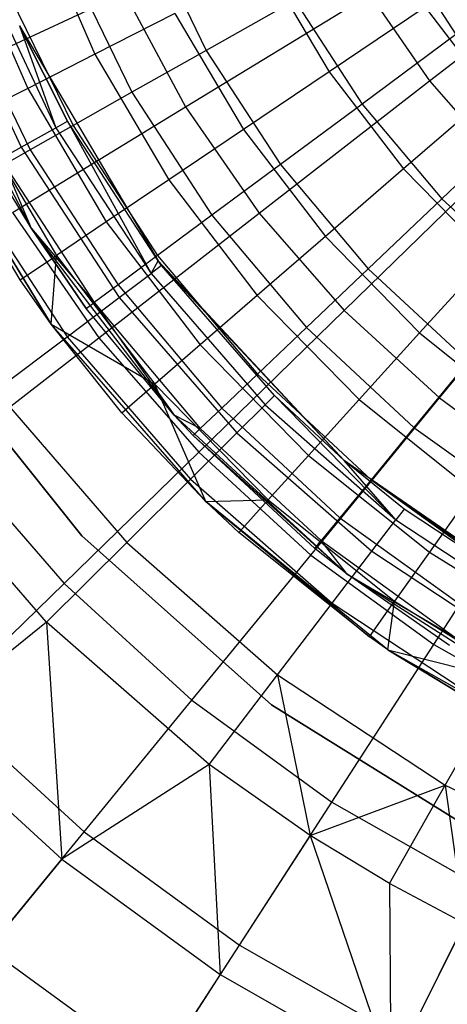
# Model space of a CAD drawing. Extents: x 3 to 49, y 3 to 103.
# Tile 20 of 101: x 24.505 to 25.076, y 24.04 to 25.355. Entities that reach past the tile are written whole.
import ezdxf

# ---------------------------------------------------------------- set-up
doc = ezdxf.new("R2010")
doc.units = 0
doc.header["$LTSCALE"] = 2.54
doc.layers.get('0').update_dxf_attribs({"linetype": 'CONTINUOUS'})

# ---------------------------------------------------------------- blocks, each defined once
blk = doc.blocks.new('HOTEL-MOOD-11782-11790_STL')
at = {"color": 0}
for p, q in [((24.5274, 25.4872, 124.347), (24.6052, 25.3089, 124.347)), ((24.5274, 25.4872, 124.347), (24.6052, 25.3089, 124.347)), ((24.6743, 25.4777, 124.3263), (24.7539, 25.3141, 124.3263)), ((24.6743, 25.4777, 124.3263), (24.7539, 25.3141, 124.3263)), ((24.4328, 25.4526, 124.5295), (24.5155, 25.2632, 124.5295)), ((24.4328, 25.4526, 124.5295), (24.5155, 25.2632, 124.5295)), ((25.0075, 25.4575, 124.0007), (25.0871, 25.3351, 124.0007)), ((25.0075, 25.4575, 124.0007), (25.0871, 25.3351, 124.0007)), ((25.0519, 25.2734, 135.7103), (25.2901, 25.4585, 135.8172)), ((25.0519, 25.2734, 135.7103), (25.2901, 25.4585, 135.8172)), ((24.569, 25.4342, 124.5131), (24.6547, 25.2581, 124.5131)), ((24.569, 25.4342, 124.5131), (24.6547, 25.2581, 124.5131)), ((24.454, 25.4209, 129.4262), (24.5532, 25.2108, 129.4262)), ((24.454, 25.4209, 129.4262), (24.5532, 25.2108, 129.4262)), ((24.835, 25.4262, 124.0205), (24.9179, 25.2855, 124.0205)), ((24.835, 25.4262, 124.0205), (24.9179, 25.2855, 124.0205)), ((24.4047, 25.4016, 129.6934), (24.507, 25.1849, 129.6934)), ((24.4047, 25.4016, 129.6934), (24.507, 25.1849, 129.6934)), ((24.4855, 25.3997, 124.7124), (24.5761, 25.2136, 124.7124)), ((24.4855, 25.3997, 124.7124), (24.5761, 25.2136, 124.7124)), ((24.3991, 25.2763, 135.4006), (24.6448, 25.3908, 135.5708)), ((24.3991, 25.2763, 135.4006), (24.6448, 25.3908, 135.5708)), ((24.6448, 25.3908, 135.5708), (24.7263, 25.2387, 135.5708)), ((24.6448, 25.3908, 135.5708), (24.7263, 25.2387, 135.5708)), ((24.7263, 25.2387, 135.5708), (24.9722, 25.3888, 135.7103)), ((24.7263, 25.2387, 135.5708), (24.9722, 25.3888, 135.7103)), ((24.8721, 25.3809, 124.1546), (24.7539, 25.3141, 124.3263)), ((24.8721, 25.3809, 124.1546), (24.7539, 25.3141, 124.3263)), ((24.8721, 25.3809, 124.1546), (24.9621, 25.2424, 124.1546)), ((24.8721, 25.3809, 124.1546), (24.9621, 25.2424, 124.1546)), ((24.9722, 25.3888, 135.7103), (25.0519, 25.2734, 135.7103)), ((24.9722, 25.3888, 135.7103), (25.0519, 25.2734, 135.7103)), ((24.4249, 25.3748, 124.9212), (24.519, 25.1813, 124.9212)), ((24.4249, 25.3748, 124.9212), (24.519, 25.1813, 124.9212)), ((25.0459, 25.3717, 123.8804), (24.9179, 25.2855, 124.0205)), ((25.0459, 25.3717, 123.8804), (24.9179, 25.2855, 124.0205)), ((25.0459, 25.3717, 123.8804), (25.1338, 25.2567, 123.8804)), ((25.0459, 25.3717, 123.8804), (25.1338, 25.2567, 123.8804)), ((24.5204, 25.076, 129.6549), (24.3759, 25.3545, 129.6549)), ((24.5204, 25.076, 129.6549), (24.3759, 25.3545, 129.6549)), ((24.7121, 25.3635, 124.1767), (24.6052, 25.3089, 124.347)), ((24.7121, 25.3635, 124.1767), (24.6052, 25.3089, 124.347)), ((24.7121, 25.3635, 124.1767), (24.8035, 25.2084, 124.1767)), ((24.7121, 25.3635, 124.1767), (24.8035, 25.2084, 124.1767)), ((24.5044, 25.3469, 128.3418), (24.5687, 25.2194, 129.1543)), ((24.5687, 25.2194, 129.1543), (24.5044, 25.3469, 129.1543)), ((24.5044, 25.3469, 128.3418), (24.5687, 25.2194, 129.1543)), ((24.5044, 25.3469, 128.3418), (24.6895, 25.0331, 128.3418)), ((24.5044, 25.3469, 129.1543), (24.5532, 25.2108, 129.4262)), ((24.5044, 25.3469, 129.1543), (24.5532, 25.2108, 129.4262)), ((24.5687, 25.2194, 129.1543), (24.5044, 25.3469, 129.1543)), ((25.0871, 25.3351, 124.0007), (24.9621, 25.2424, 124.1546)), ((25.0871, 25.3351, 124.0007), (24.9621, 25.2424, 124.1546)), ((24.7539, 25.3141, 124.3263), (24.6547, 25.2581, 124.5131)), ((24.7539, 25.3141, 124.3263), (24.6547, 25.2581, 124.5131)), ((24.7539, 25.3141, 124.3263), (24.853, 25.1616, 124.3263)), ((24.7539, 25.3141, 124.3263), (24.853, 25.1616, 124.3263)), ((24.6052, 25.3089, 124.347), (24.5155, 25.2632, 124.5295)), ((24.6052, 25.3089, 124.347), (24.5155, 25.2632, 124.5295)), ((24.6052, 25.3089, 124.347), (24.7039, 25.1413, 124.347)), ((24.6052, 25.3089, 124.347), (24.7039, 25.1413, 124.347)), ((24.9179, 25.2855, 124.0205), (24.8035, 25.2084, 124.1767)), ((24.9179, 25.2855, 124.0205), (24.8035, 25.2084, 124.1767)), ((24.9179, 25.2855, 124.0205), (25.0172, 25.1558, 124.0205)), ((24.9179, 25.2855, 124.0205), (25.0172, 25.1558, 124.0205)), ((24.5155, 25.2632, 124.5295), (24.4441, 25.2268, 124.7219)), ((24.5155, 25.2632, 124.5295), (24.4441, 25.2268, 124.7219)), ((24.5155, 25.2632, 124.5295), (24.6203, 25.0851, 124.5295)), ((24.5155, 25.2632, 124.5295), (24.6203, 25.0851, 124.5295)), ((24.8244, 25.0966, 135.5708), (25.0519, 25.2734, 135.7103)), ((24.8244, 25.0966, 135.5708), (25.0519, 25.2734, 135.7103)), ((25.0519, 25.2734, 135.7103), (25.1441, 25.1676, 135.7103)), ((25.0519, 25.2734, 135.7103), (25.1441, 25.1676, 135.7103)), ((24.6547, 25.2581, 124.5131), (24.5761, 25.2136, 124.7124)), ((24.6547, 25.2581, 124.5131), (24.5761, 25.2136, 124.7124)), ((24.6547, 25.2581, 124.5131), (24.7615, 25.0938, 124.5131)), ((24.6547, 25.2581, 124.5131), (24.7615, 25.0938, 124.5131)), ((25.1338, 25.2567, 123.8804), (25.0172, 25.1558, 124.0205)), ((25.1338, 25.2567, 123.8804), (25.0172, 25.1558, 124.0205)), ((24.4951, 25.0974, 135.4006), (24.7263, 25.2387, 135.5708)), ((24.4951, 25.0974, 135.4006), (24.7263, 25.2387, 135.5708)), ((24.7263, 25.2387, 135.5708), (24.8244, 25.0966, 135.5708)), ((24.7263, 25.2387, 135.5708), (24.8244, 25.0966, 135.5708)), ((24.9621, 25.2424, 124.1546), (24.853, 25.1616, 124.3263)), ((24.9621, 25.2424, 124.1546), (24.853, 25.1616, 124.3263)), ((24.9621, 25.2424, 124.1546), (25.0684, 25.116, 124.1546)), ((24.9621, 25.2424, 124.1546), (25.0684, 25.116, 124.1546)), ((24.4441, 25.2268, 124.7219), (24.5539, 25.0403, 124.7219)), ((24.4441, 25.2268, 124.7219), (24.5539, 25.0403, 124.7219)), ((25.181, 25.2233, 124.0007), (25.0684, 25.116, 124.1546)), ((25.181, 25.2233, 124.0007), (25.0684, 25.116, 124.1546)), ((24.3838, 25.2163, 124.9219), (24.547, 24.9483, 129.6549)), ((24.547, 24.9483, 129.6549), (24.3838, 25.2163, 129.6549)), ((24.3838, 25.2163, 124.9219), (24.547, 24.9483, 129.6549)), ((24.547, 24.9483, 129.6549), (24.3838, 25.2163, 129.6549)), ((24.507, 25.1849, 129.6934), (24.5532, 25.2108, 129.4262)), ((24.507, 25.1849, 129.6934), (24.5532, 25.2108, 129.4262)), ((24.5761, 25.2136, 124.7124), (24.519, 25.1813, 124.9212)), ((24.5761, 25.2136, 124.7124), (24.519, 25.1813, 124.9212)), ((24.5532, 25.2108, 129.4262), (24.5687, 25.2194, 129.1543)), ((24.5532, 25.2108, 129.4262), (24.5687, 25.2194, 129.1543)), ((24.5532, 25.2108, 129.4262), (24.6801, 25.0161, 129.4262)), ((24.5532, 25.2108, 129.4262), (24.6801, 25.0161, 129.4262)), ((24.6895, 25.0331, 128.3418), (24.5687, 25.2194, 129.1543)), ((24.6895, 25.0331, 128.3418), (24.5687, 25.2194, 129.1543)), ((24.6895, 25.0331, 129.1543), (24.5687, 25.2194, 129.1543)), ((24.5687, 25.2194, 129.1543), (24.6801, 25.0161, 129.4262)), ((24.5687, 25.2194, 129.1543), (24.6801, 25.0161, 129.4262)), ((24.6895, 25.0331, 129.1543), (24.5687, 25.2194, 129.1543)), ((24.5761, 25.2136, 124.7124), (24.6888, 25.04, 124.7124)), ((24.5761, 25.2136, 124.7124), (24.6888, 25.04, 124.7124)), ((24.5053, 25.0076, 124.9219), (24.392, 25.2001, 124.9219)), ((24.392, 25.2001, 124.9219), (24.547, 24.9483, 129.6549)), ((24.392, 25.2001, 124.9219), (24.547, 24.9483, 129.6549)), ((24.5053, 25.0076, 124.9219), (24.392, 25.2001, 124.9219)), ((24.8035, 25.2084, 124.1767), (24.7039, 25.1413, 124.347)), ((24.8035, 25.2084, 124.1767), (24.7039, 25.1413, 124.347)), ((24.8035, 25.2084, 124.1767), (24.9128, 25.0654, 124.1767)), ((24.8035, 25.2084, 124.1767), (24.9128, 25.0654, 124.1767)), ((24.4308, 25.1424, 129.9515), (24.507, 25.1849, 129.6934)), ((24.4308, 25.1424, 129.9515), (24.507, 25.1849, 129.6934)), ((24.507, 25.1849, 129.6934), (24.6378, 24.9842, 129.6934)), ((24.507, 25.1849, 129.6934), (24.6378, 24.9842, 129.6934)), ((24.519, 25.1813, 124.9212), (24.4844, 25.1618, 125.1365)), ((24.519, 25.1813, 124.9212), (24.4844, 25.1618, 125.1365)), ((24.519, 25.1813, 124.9212), (24.6362, 25.001, 124.9212)), ((24.519, 25.1813, 124.9212), (24.6362, 25.001, 124.9212)), ((24.4844, 25.1618, 125.1365), (24.6043, 24.9773, 125.1365)), ((24.5204, 25.076, 125.3549), (24.4844, 25.1618, 125.1365)), ((24.5204, 25.076, 125.3549), (24.4844, 25.1618, 125.1365)), ((24.4844, 25.1618, 125.1365), (24.6043, 24.9773, 125.1365)), ((24.853, 25.1616, 124.3263), (24.7615, 25.0938, 124.5131)), ((24.853, 25.1616, 124.3263), (24.7615, 25.0938, 124.5131)), ((24.853, 25.1616, 124.3263), (24.97, 25.0224, 124.3263)), ((24.853, 25.1616, 124.3263), (24.97, 25.0224, 124.3263)), ((24.9378, 24.9665, 135.5708), (25.1441, 25.1676, 135.7103)), ((24.9378, 24.9665, 135.5708), (25.1441, 25.1676, 135.7103)), ((24.5204, 25.076, 129.6549), (24.4728, 25.1553, 125.3549)), ((24.5204, 25.076, 129.6549), (24.4728, 25.1553, 125.3549)), ((24.5204, 25.076, 125.3549), (24.4728, 25.1553, 125.3549)), ((24.5204, 25.076, 125.3549), (24.4728, 25.1553, 125.3549)), ((25.0172, 25.1558, 124.0205), (24.9128, 25.0654, 124.1767)), ((25.0172, 25.1558, 124.0205), (24.9128, 25.0654, 124.1767)), ((25.0172, 25.1558, 124.0205), (25.1313, 25.039, 124.0205)), ((25.0172, 25.1558, 124.0205), (25.1313, 25.039, 124.0205)), ((24.4308, 25.1424, 129.9515), (24.5681, 24.9317, 129.9515)), ((24.4308, 25.1424, 129.9515), (24.5681, 24.9317, 129.9515)), ((24.7039, 25.1413, 124.347), (24.6203, 25.0851, 124.5295)), ((24.7039, 25.1413, 124.347), (24.6203, 25.0851, 124.5295)), ((24.7039, 25.1413, 124.347), (24.822, 24.9869, 124.347)), ((24.7039, 25.1413, 124.347), (24.822, 24.9869, 124.347)), ((25.0684, 25.116, 124.1546), (24.97, 25.0224, 124.3263)), ((25.0684, 25.116, 124.1546), (24.97, 25.0224, 124.3263)), ((25.0684, 25.116, 124.1546), (25.1894, 25.0037, 124.1546)), ((25.0684, 25.116, 124.1546), (25.1894, 25.0037, 124.1546)), ((24.4951, 25.0974, 135.4006), (24.6104, 24.9304, 135.4006)), ((24.4951, 25.0974, 135.4006), (24.6104, 24.9304, 135.4006)), ((24.6104, 24.9304, 135.4006), (24.8244, 25.0966, 135.5708)), ((24.6104, 24.9304, 135.4006), (24.8244, 25.0966, 135.5708)), ((24.7615, 25.0938, 124.5131), (24.6888, 25.04, 124.7124)), ((24.7615, 25.0938, 124.5131), (24.6888, 25.04, 124.7124)), ((24.7615, 25.0938, 124.5131), (24.8875, 24.9439, 124.5131)), ((24.7615, 25.0938, 124.5131), (24.8875, 24.9439, 124.5131)), ((24.8244, 25.0966, 135.5708), (24.9378, 24.9665, 135.5708)), ((24.8244, 25.0966, 135.5708), (24.9378, 24.9665, 135.5708)), ((24.6203, 25.0851, 124.5295), (24.5539, 25.0403, 124.7219)), ((24.6203, 25.0851, 124.5295), (24.5539, 25.0403, 124.7219)), ((24.6203, 25.0851, 124.5295), (24.7459, 24.921, 124.5295)), ((24.6203, 25.0851, 124.5295), (24.7459, 24.921, 124.5295)), ((24.711, 24.8268, 129.6549), (24.5204, 25.076, 129.6549)), ((24.5204, 25.076, 129.6549), (24.5204, 25.076, 125.3549)), ((24.5204, 25.076, 129.6549), (24.5204, 25.076, 125.3549)), ((24.5204, 25.076, 129.6549), (24.5936, 24.9694, 125.3549)), ((24.5936, 24.9694, 125.3549), (24.5204, 25.076, 125.3549)), ((24.5204, 25.076, 129.6549), (24.5936, 24.9694, 125.3549)), ((24.711, 24.8268, 129.6549), (24.5204, 25.076, 129.6549)), ((24.5204, 25.076, 125.3549), (24.6043, 24.9773, 125.1365)), ((24.5204, 25.076, 125.3549), (24.6043, 24.9773, 125.1365)), ((24.5936, 24.9694, 125.3549), (24.5204, 25.076, 125.3549)), ((24.9128, 25.0654, 124.1767), (24.822, 24.9869, 124.347)), ((24.9128, 25.0654, 124.1767), (24.822, 24.9869, 124.347)), ((24.9128, 25.0654, 124.1767), (25.0386, 24.9367, 124.1767)), ((24.9128, 25.0654, 124.1767), (25.0386, 24.9367, 124.1767)), ((25.065, 24.8499, 135.5708), (25.2475, 25.0728, 135.7103)), ((25.065, 24.8499, 135.5708), (25.2475, 25.0728, 135.7103)), ((24.5053, 25.0076, 124.9219), (24.5539, 25.0403, 124.7219)), ((24.5053, 25.0076, 124.9219), (24.5539, 25.0403, 124.7219)), ((24.547, 24.9483, 124.9219), (24.5539, 25.0403, 124.7219)), ((24.547, 24.9483, 124.9219), (24.5539, 25.0403, 124.7219)), ((24.5539, 25.0403, 124.7219), (24.6853, 24.8685, 124.7219)), ((24.5539, 25.0403, 124.7219), (24.6853, 24.8685, 124.7219)), ((24.6888, 25.04, 124.7124), (24.6362, 25.001, 124.9212)), ((24.6888, 25.04, 124.7124), (24.6362, 25.001, 124.9212)), ((24.6888, 25.04, 124.7124), (24.8221, 24.8815, 124.7124)), ((24.6888, 25.04, 124.7124), (24.8221, 24.8815, 124.7124)), ((25.1313, 25.039, 124.0205), (25.0386, 24.9367, 124.1767)), ((25.1313, 25.039, 124.0205), (25.0386, 24.9367, 124.1767)), ((24.6801, 25.0161, 129.4262), (24.6895, 25.0331, 129.1543)), ((24.6801, 25.0161, 129.4262), (24.6895, 25.0331, 129.1543)), ((24.6943, 25.0268, 129.1543), (24.6801, 25.0161, 129.4262)), ((24.6943, 25.0268, 129.1543), (24.6801, 25.0161, 129.4262)), ((24.6943, 25.0268, 129.1543), (24.6895, 25.0331, 128.3418)), ((24.6895, 25.0331, 128.3418), (24.9377, 24.7664, 128.3418)), ((24.6895, 25.0331, 128.3418), (24.6895, 25.0331, 129.1543)), ((24.6895, 25.0331, 128.3418), (24.6895, 25.0331, 129.1543)), ((24.6943, 25.0268, 129.1543), (24.6895, 25.0331, 128.3418)), ((24.6943, 25.0268, 129.1543), (24.6895, 25.0331, 129.1543)), ((24.6943, 25.0268, 129.1543), (24.6895, 25.0331, 129.1543)), ((24.8449, 24.853, 129.1543), (24.6943, 25.0268, 129.1543)), ((24.6943, 25.0268, 129.1543), (24.9377, 24.7664, 128.3418)), ((24.6943, 25.0268, 129.1543), (24.9377, 24.7664, 128.3418)), ((24.8449, 24.853, 129.1543), (24.6943, 25.0268, 129.1543)), ((24.6378, 24.9842, 129.6934), (24.6801, 25.0161, 129.4262)), ((24.6378, 24.9842, 129.6934), (24.6801, 25.0161, 129.4262)), ((24.6801, 25.0161, 129.4262), (24.8323, 24.8405, 129.4262)), ((24.6801, 25.0161, 129.4262), (24.8323, 24.8405, 129.4262)), ((24.97, 25.0224, 124.3263), (24.8875, 24.9439, 124.5131)), ((24.97, 25.0224, 124.3263), (24.8875, 24.9439, 124.5131)), ((24.97, 25.0224, 124.3263), (25.1033, 24.8987, 124.3263)), ((24.97, 25.0224, 124.3263), (25.1033, 24.8987, 124.3263)), ((24.547, 24.9483, 124.9219), (24.5053, 25.0076, 124.9219)), ((24.547, 24.9483, 124.9219), (24.5053, 25.0076, 124.9219)), ((24.547, 24.9483, 129.6549), (24.5053, 25.0076, 124.9219)), ((24.547, 24.9483, 129.6549), (24.5053, 25.0076, 124.9219)), ((24.6362, 25.001, 124.9212), (24.6043, 24.9773, 125.1365)), ((24.6362, 25.001, 124.9212), (24.6043, 24.9773, 125.1365)), ((24.6362, 25.001, 124.9212), (24.7746, 24.8364, 124.9212)), ((24.6362, 25.001, 124.9212), (24.7746, 24.8364, 124.9212)), ((24.822, 24.9869, 124.347), (24.7459, 24.921, 124.5295)), ((24.822, 24.9869, 124.347), (24.7459, 24.921, 124.5295)), ((24.822, 24.9869, 124.347), (24.958, 24.8478, 124.347)), ((24.822, 24.9869, 124.347), (24.958, 24.8478, 124.347)), ((24.5681, 24.9317, 129.9515), (24.6378, 24.9842, 129.6934)), ((24.5681, 24.9317, 129.9515), (24.6378, 24.9842, 129.6934)), ((24.5936, 24.9694, 125.3549), (24.6043, 24.9773, 125.1365)), ((24.5936, 24.9694, 125.3549), (24.6043, 24.9773, 125.1365)), ((24.6043, 24.9773, 125.1365), (24.7458, 24.809, 125.1365)), ((24.6043, 24.9773, 125.1365), (24.7458, 24.809, 125.1365)), ((24.6043, 24.9773, 125.1365), (24.711, 24.8268, 125.3549)), ((24.6043, 24.9773, 125.1365), (24.711, 24.8268, 125.3549)), ((24.6378, 24.9842, 129.6934), (24.7948, 24.8031, 129.6934)), ((24.6378, 24.9842, 129.6934), (24.7948, 24.8031, 129.6934)), ((24.711, 24.8268, 129.6549), (24.5936, 24.9694, 125.3549)), ((24.711, 24.8268, 129.6549), (24.5936, 24.9694, 125.3549)), ((24.711, 24.8268, 125.3549), (24.5936, 24.9694, 125.3549)), ((24.711, 24.8268, 125.3549), (24.5936, 24.9694, 125.3549)), ((24.7438, 24.7773, 135.4006), (24.9378, 24.9665, 135.5708)), ((24.7438, 24.7773, 135.4006), (24.9378, 24.9665, 135.5708)), ((24.9378, 24.9665, 135.5708), (25.065, 24.8499, 135.5708)), ((24.9378, 24.9665, 135.5708), (25.065, 24.8499, 135.5708)), ((24.6411, 24.8302, 124.9219), (24.547, 24.9483, 124.9219)), ((24.547, 24.9483, 124.9219), (24.6853, 24.8685, 124.7219)), ((24.547, 24.9483, 124.9219), (24.6853, 24.8685, 124.7219)), ((24.547, 24.9483, 124.9219), (24.547, 24.9483, 129.6549)), ((24.547, 24.9483, 124.9219), (24.547, 24.9483, 129.6549)), ((24.6411, 24.8302, 124.9219), (24.547, 24.9483, 124.9219)), ((24.6411, 24.8302, 124.9219), (24.547, 24.9483, 129.6549)), ((24.6411, 24.8302, 124.9219), (24.547, 24.9483, 129.6549)), ((24.7531, 24.7117, 129.6549), (24.547, 24.9483, 129.6549)), ((24.7531, 24.7117, 129.6549), (24.547, 24.9483, 129.6549)), ((24.8875, 24.9439, 124.5131), (24.8221, 24.8815, 124.7124)), ((24.8875, 24.9439, 124.5131), (24.8221, 24.8815, 124.7124)), ((24.8875, 24.9439, 124.5131), (25.0311, 24.8106, 124.5131)), ((24.8875, 24.9439, 124.5131), (25.0311, 24.8106, 124.5131)), ((25.0386, 24.9367, 124.1767), (24.958, 24.8478, 124.347)), ((25.0386, 24.9367, 124.1767), (24.958, 24.8478, 124.347)), ((25.0386, 24.9367, 124.1767), (25.179, 24.8241, 124.1767)), ((25.0386, 24.9367, 124.1767), (25.179, 24.8241, 124.1767)), ((24.3762, 24.9309, 125.5751), (24.5878, 24.6657, 125.5751)), ((24.5878, 24.6657, 125.6951), (24.3762, 24.9309, 125.6951)), ((24.5878, 24.6657, 125.6951), (24.3762, 24.9309, 125.6951)), ((24.3762, 24.9309, 125.5751), (24.5878, 24.6657, 125.5751)), ((24.4125, 24.7766, 135.2015), (24.6104, 24.9304, 135.4006)), ((24.4125, 24.7766, 135.2015), (24.6104, 24.9304, 135.4006)), ((24.4722, 24.8594, 130.196), (24.5681, 24.9317, 129.9515)), ((24.4722, 24.8594, 130.196), (24.5681, 24.9317, 129.9515)), ((24.5681, 24.9317, 129.9515), (24.7329, 24.7416, 129.9515)), ((24.5681, 24.9317, 129.9515), (24.7329, 24.7416, 129.9515)), ((24.6104, 24.9304, 135.4006), (24.7438, 24.7773, 135.4006)), ((24.6104, 24.9304, 135.4006), (24.7438, 24.7773, 135.4006)), ((24.7459, 24.921, 124.5295), (24.6853, 24.8685, 124.7219)), ((24.7459, 24.921, 124.5295), (24.6853, 24.8685, 124.7219)), ((24.7459, 24.921, 124.5295), (24.8904, 24.7732, 124.5295)), ((24.7459, 24.921, 124.5295), (24.8904, 24.7732, 124.5295)), ((25.1033, 24.8987, 124.3263), (25.0311, 24.8106, 124.5131)), ((25.1033, 24.8987, 124.3263), (25.0311, 24.8106, 124.5131)), ((24.8221, 24.8815, 124.7124), (24.7746, 24.8364, 124.9212)), ((24.8221, 24.8815, 124.7124), (24.7746, 24.8364, 124.9212)), ((24.8221, 24.8815, 124.7124), (24.9738, 24.7407, 124.7124)), ((24.8221, 24.8815, 124.7124), (24.9738, 24.7407, 124.7124)), ((24.6411, 24.8302, 124.9219), (24.6853, 24.8685, 124.7219)), ((24.6411, 24.8302, 124.9219), (24.6853, 24.8685, 124.7219)), ((24.7531, 24.7117, 124.9219), (24.6853, 24.8685, 124.7219)), ((24.6853, 24.8685, 124.7219), (24.8365, 24.7138, 124.7219)), ((24.7531, 24.7117, 124.9219), (24.6853, 24.8685, 124.7219)), ((24.6853, 24.8685, 124.7219), (24.8365, 24.7138, 124.7219)), ((24.4722, 24.8594, 130.196), (24.6477, 24.6569, 130.196)), ((24.4722, 24.8594, 130.196), (24.6477, 24.6569, 130.196)), ((24.8323, 24.8405, 129.4262), (24.8449, 24.853, 129.1543)), ((24.8323, 24.8405, 129.4262), (24.8449, 24.853, 129.1543)), ((24.9377, 24.7664, 129.1543), (24.8449, 24.853, 129.1543)), ((24.8449, 24.853, 129.1543), (24.9377, 24.7664, 128.3418)), ((24.8449, 24.853, 129.1543), (24.9377, 24.7664, 128.3418)), ((24.8449, 24.853, 129.1543), (25.007, 24.6872, 129.4262)), ((24.8449, 24.853, 129.1543), (25.007, 24.6872, 129.4262)), ((24.9377, 24.7664, 129.1543), (24.8449, 24.853, 129.1543)), ((24.958, 24.8478, 124.347), (24.8904, 24.7732, 124.5295)), ((24.958, 24.8478, 124.347), (24.8904, 24.7732, 124.5295)), ((24.8934, 24.6401, 135.4006), (25.065, 24.8499, 135.5708)), ((24.8934, 24.6401, 135.4006), (25.065, 24.8499, 135.5708)), ((24.958, 24.8478, 124.347), (25.1097, 24.7261, 124.347)), ((24.958, 24.8478, 124.347), (25.1097, 24.7261, 124.347)), ((25.065, 24.8499, 135.5708), (25.2045, 24.7482, 135.5708)), ((25.065, 24.8499, 135.5708), (25.2045, 24.7482, 135.5708)), ((24.7531, 24.7117, 124.9219), (24.6411, 24.8302, 124.9219)), ((24.6411, 24.8302, 124.9219), (24.7531, 24.7117, 129.6549)), ((24.6411, 24.8302, 124.9219), (24.7531, 24.7117, 129.6549)), ((24.7531, 24.7117, 124.9219), (24.6411, 24.8302, 124.9219)), ((24.7746, 24.8364, 124.9212), (24.7458, 24.809, 125.1365)), ((24.7746, 24.8364, 124.9212), (24.7458, 24.809, 125.1365)), ((24.7746, 24.8364, 124.9212), (24.9322, 24.69, 124.9212)), ((24.7746, 24.8364, 124.9212), (24.9322, 24.69, 124.9212)), ((24.7948, 24.8031, 129.6934), (24.8323, 24.8405, 129.4262)), ((24.7948, 24.8031, 129.6934), (24.8323, 24.8405, 129.4262)), ((24.8323, 24.8405, 129.4262), (25.007, 24.6872, 129.4262)), ((24.8323, 24.8405, 129.4262), (25.007, 24.6872, 129.4262)), ((24.942, 24.6145, 129.6549), (24.711, 24.8268, 129.6549)), ((24.711, 24.8268, 129.6549), (24.711, 24.8268, 125.3549)), ((24.711, 24.8268, 129.6549), (24.711, 24.8268, 125.3549)), ((24.711, 24.8268, 129.6549), (24.7362, 24.7998, 125.3549)), ((24.7362, 24.7998, 125.3549), (24.711, 24.8268, 125.3549)), ((24.711, 24.8268, 129.6549), (24.7362, 24.7998, 125.3549)), ((24.942, 24.6145, 129.6549), (24.711, 24.8268, 129.6549)), ((24.7458, 24.809, 125.1365), (24.711, 24.8268, 125.3549)), ((24.7362, 24.7998, 125.3549), (24.711, 24.8268, 125.3549)), ((24.7458, 24.809, 125.1365), (24.711, 24.8268, 125.3549)), ((24.7329, 24.7416, 129.9515), (24.7948, 24.8031, 129.6934)), ((24.7329, 24.7416, 129.9515), (24.7948, 24.8031, 129.6934)), ((24.7458, 24.809, 125.1365), (24.7362, 24.7998, 125.3549)), ((24.7458, 24.809, 125.1365), (24.7362, 24.7998, 125.3549)), ((24.7458, 24.809, 125.1365), (24.9071, 24.6593, 125.1365)), ((24.7458, 24.809, 125.1365), (24.9071, 24.6593, 125.1365)), ((24.7948, 24.8031, 129.6934), (24.9749, 24.6451, 129.6934)), ((24.7948, 24.8031, 129.6934), (24.9749, 24.6451, 129.6934)), ((25.0311, 24.8106, 124.5131), (24.9738, 24.7407, 124.7124)), ((25.0311, 24.8106, 124.5131), (24.9738, 24.7407, 124.7124)), ((25.0311, 24.8106, 124.5131), (25.1899, 24.696, 124.5131)), ((25.0311, 24.8106, 124.5131), (25.1899, 24.696, 124.5131)), ((24.942, 24.6145, 129.6549), (24.7362, 24.7998, 125.3549)), ((24.942, 24.6145, 129.6549), (24.7362, 24.7998, 125.3549)), ((24.8986, 24.649, 125.3549), (24.7362, 24.7998, 125.3549)), ((24.8986, 24.649, 125.3549), (24.7362, 24.7998, 125.3549)), ((24.4125, 24.7766, 135.2015), (24.5643, 24.6023, 135.2015)), ((24.4125, 24.7766, 135.2015), (24.5643, 24.6023, 135.2015)), ((24.5643, 24.6023, 135.2015), (24.7438, 24.7773, 135.4006)), ((24.5643, 24.6023, 135.2015), (24.7438, 24.7773, 135.4006)), ((24.7438, 24.7773, 135.4006), (24.8934, 24.6401, 135.4006)), ((24.7438, 24.7773, 135.4006), (24.8934, 24.6401, 135.4006)), ((24.5407, 24.5505, 130.4228), (24.3517, 24.7685, 130.4228)), ((24.5407, 24.5505, 130.4228), (24.3517, 24.7685, 130.4228)), ((24.8904, 24.7732, 124.5295), (24.8365, 24.7138, 124.7219)), ((24.8904, 24.7732, 124.5295), (24.8365, 24.7138, 124.7219)), ((24.8904, 24.7732, 124.5295), (25.0516, 24.6439, 124.5295)), ((24.8904, 24.7732, 124.5295), (25.0516, 24.6439, 124.5295)), ((25.2097, 24.5746, 129.1543), (24.9377, 24.7664, 128.3418)), ((24.9377, 24.7664, 128.3418), (25.2375, 24.5593, 128.3418)), ((25.2097, 24.5746, 129.1543), (24.9377, 24.7664, 128.3418)), ((25.0178, 24.7013, 129.1543), (24.9377, 24.7664, 128.3418)), ((25.0178, 24.7013, 129.1543), (24.9377, 24.7664, 128.3418)), ((25.0178, 24.7013, 129.1543), (24.9377, 24.7664, 129.1543)), ((24.9377, 24.7664, 129.1543), (24.9377, 24.7664, 128.3418)), ((24.9377, 24.7664, 129.1543), (24.9377, 24.7664, 128.3418)), ((25.0178, 24.7013, 129.1543), (24.9377, 24.7664, 129.1543)), ((25.007, 24.6872, 129.4262), (24.9377, 24.7664, 129.1543)), ((25.007, 24.6872, 129.4262), (24.9377, 24.7664, 129.1543)), ((24.6477, 24.6569, 130.196), (24.7329, 24.7416, 129.9515)), ((24.6477, 24.6569, 130.196), (24.7329, 24.7416, 129.9515)), ((24.7329, 24.7416, 129.9515), (24.922, 24.5757, 129.9515)), ((24.7329, 24.7416, 129.9515), (24.922, 24.5757, 129.9515)), ((24.9738, 24.7407, 124.7124), (24.9322, 24.69, 124.9212)), ((24.9738, 24.7407, 124.7124), (24.9322, 24.69, 124.9212)), ((24.9738, 24.7407, 124.7124), (25.1417, 24.6195, 124.7124)), ((24.9738, 24.7407, 124.7124), (25.1417, 24.6195, 124.7124)), ((25.0574, 24.5206, 135.4006), (25.2045, 24.7482, 135.5708)), ((25.0574, 24.5206, 135.4006), (25.2045, 24.7482, 135.5708)), ((25.1097, 24.7261, 124.347), (25.0516, 24.6439, 124.5295)), ((25.1097, 24.7261, 124.347), (25.0516, 24.6439, 124.5295)), ((24.7531, 24.7117, 124.9219), (24.8365, 24.7138, 124.7219)), ((24.7531, 24.7117, 124.9219), (24.8365, 24.7138, 124.7219)), ((24.7972, 24.6704, 124.9219), (24.7531, 24.7117, 124.9219)), ((24.9963, 24.5134, 129.6549), (24.7531, 24.7117, 129.6549)), ((24.7531, 24.7117, 129.6549), (24.9715, 24.5307, 124.9219)), ((24.7531, 24.7117, 129.6549), (24.9715, 24.5307, 124.9219)), ((24.7531, 24.7117, 129.6549), (24.7972, 24.6704, 124.9219)), ((24.7531, 24.7117, 124.9219), (24.7531, 24.7117, 129.6549)), ((24.7531, 24.7117, 124.9219), (24.7531, 24.7117, 129.6549)), ((24.7972, 24.6704, 124.9219), (24.7531, 24.7117, 124.9219)), ((24.7531, 24.7117, 129.6549), (24.7972, 24.6704, 124.9219)), ((24.9963, 24.5134, 129.6549), (24.7531, 24.7117, 129.6549)), ((24.7972, 24.6704, 124.9219), (24.8365, 24.7138, 124.7219)), ((24.7972, 24.6704, 124.9219), (24.8365, 24.7138, 124.7219)), ((24.8365, 24.7138, 124.7219), (25.0053, 24.5785, 124.7219)), ((24.8365, 24.7138, 124.7219), (25.0053, 24.5785, 124.7219)), ((25.0178, 24.7013, 129.1543), (25.007, 24.6872, 129.4262)), ((25.0178, 24.7013, 129.1543), (25.007, 24.6872, 129.4262)), ((25.2097, 24.5746, 129.1543), (25.0178, 24.7013, 129.1543)), ((25.2097, 24.5746, 129.1543), (25.0178, 24.7013, 129.1543)), ((24.9322, 24.69, 124.9212), (24.9071, 24.6593, 125.1365)), ((24.9322, 24.69, 124.9212), (24.9071, 24.6593, 125.1365)), ((24.9322, 24.69, 124.9212), (25.1066, 24.5641, 124.9212)), ((24.9322, 24.69, 124.9212), (25.1066, 24.5641, 124.9212)), ((24.9749, 24.6451, 129.6934), (25.007, 24.6872, 129.4262)), ((24.9749, 24.6451, 129.6934), (25.007, 24.6872, 129.4262)), ((25.007, 24.6872, 129.4262), (25.201, 24.5592, 129.4262)), ((25.007, 24.6872, 129.4262), (25.201, 24.5592, 129.4262)), ((24.9715, 24.5307, 124.9219), (24.7972, 24.6704, 124.9219)), ((24.9715, 24.5307, 124.9219), (24.7972, 24.6704, 124.9219)), ((24.5407, 24.5505, 130.4228), (24.6477, 24.6569, 130.196)), ((24.5407, 24.5505, 130.4228), (24.6477, 24.6569, 130.196)), ((24.5878, 24.6657, 125.5751), (24.8411, 24.4401, 125.5751)), ((24.8411, 24.4401, 125.6951), (24.5878, 24.6657, 125.6951)), ((24.5878, 24.6657, 125.6951), (24.5878, 24.6657, 125.5751)), ((24.5878, 24.6657, 125.6951), (24.5878, 24.6657, 125.5751)), ((24.8411, 24.4401, 125.6951), (24.5878, 24.6657, 125.6951)), ((24.5878, 24.6657, 125.5751), (24.8411, 24.4401, 125.5751)), ((24.6477, 24.6569, 130.196), (24.8491, 24.4802, 130.196)), ((24.6477, 24.6569, 130.196), (24.8491, 24.4802, 130.196)), ((24.8986, 24.649, 125.3549), (24.9071, 24.6593, 125.1365)), ((24.8986, 24.649, 125.3549), (24.9071, 24.6593, 125.1365)), ((24.9071, 24.6593, 125.1365), (25.0854, 24.5306, 125.1365)), ((24.942, 24.6145, 125.3549), (24.9071, 24.6593, 125.1365)), ((24.942, 24.6145, 125.3549), (24.9071, 24.6593, 125.1365)), ((24.9071, 24.6593, 125.1365), (25.0854, 24.5306, 125.1365)), ((24.942, 24.6145, 129.6549), (24.8986, 24.649, 125.3549)), ((24.942, 24.6145, 125.3549), (24.8986, 24.649, 125.3549)), ((24.942, 24.6145, 129.6549), (24.8986, 24.649, 125.3549)), ((24.942, 24.6145, 125.3549), (24.8986, 24.649, 125.3549)), ((24.922, 24.5757, 129.9515), (24.9749, 24.6451, 129.6934)), ((24.922, 24.5757, 129.9515), (24.9749, 24.6451, 129.6934)), ((24.9749, 24.6451, 129.6934), (25.1749, 24.5131, 129.6934)), ((24.9749, 24.6451, 129.6934), (25.1749, 24.5131, 129.6934)), ((25.0516, 24.6439, 124.5295), (25.0053, 24.5785, 124.7219)), ((25.0516, 24.6439, 124.5295), (25.0053, 24.5785, 124.7219)), ((25.0516, 24.6439, 124.5295), (25.2272, 24.5349, 124.5295)), ((25.0516, 24.6439, 124.5295), (25.2272, 24.5349, 124.5295)), ((24.7347, 24.4462, 135.2015), (24.8934, 24.6401, 135.4006)), ((24.7347, 24.4462, 135.2015), (24.8934, 24.6401, 135.4006)), ((24.8934, 24.6401, 135.4006), (25.0574, 24.5206, 135.4006)), ((24.8934, 24.6401, 135.4006), (25.0574, 24.5206, 135.4006)), ((25.2064, 24.4456, 129.6549), (24.942, 24.6145, 129.6549)), ((25.0783, 24.5193, 125.3549), (24.942, 24.6145, 129.6549)), ((25.2064, 24.4456, 129.6549), (24.942, 24.6145, 129.6549)), ((25.0783, 24.5193, 125.3549), (24.942, 24.6145, 129.6549)), ((25.0783, 24.5193, 125.3549), (24.942, 24.6145, 125.3549)), ((24.942, 24.6145, 125.3549), (24.942, 24.6145, 129.6549)), ((24.942, 24.6145, 125.3549), (24.942, 24.6145, 129.6549)), ((24.942, 24.6145, 125.3549), (25.0854, 24.5306, 125.1365)), ((24.942, 24.6145, 125.3549), (25.0854, 24.5306, 125.1365)), ((25.0783, 24.5193, 125.3549), (24.942, 24.6145, 125.3549)), ((24.4016, 24.4437, 134.9761), (24.5643, 24.6023, 135.2015)), ((24.4016, 24.4437, 134.9761), (24.5643, 24.6023, 135.2015)), ((24.5643, 24.6023, 135.2015), (24.7347, 24.4462, 135.2015)), ((24.5643, 24.6023, 135.2015), (24.7347, 24.4462, 135.2015)), ((24.9715, 24.5307, 124.9219), (25.0053, 24.5785, 124.7219)), ((24.9715, 24.5307, 124.9219), (25.0053, 24.5785, 124.7219)), ((24.9963, 24.5134, 124.9219), (25.0053, 24.5785, 124.7219)), ((24.9963, 24.5134, 124.9219), (25.0053, 24.5785, 124.7219)), ((25.0053, 24.5785, 124.7219), (25.1891, 24.4644, 124.7219)), ((25.0053, 24.5785, 124.7219), (25.1891, 24.4644, 124.7219)), ((24.8491, 24.4802, 130.196), (24.922, 24.5757, 129.9515)), ((24.8491, 24.4802, 130.196), (24.922, 24.5757, 129.9515)), ((24.922, 24.5757, 129.9515), (25.1319, 24.4372, 129.9515)), ((24.922, 24.5757, 129.9515), (25.1319, 24.4372, 129.9515)), ((24.5407, 24.5505, 130.4228), (24.368, 24.411, 130.7393)), ((24.5407, 24.5505, 130.4228), (24.368, 24.411, 130.7393)), ((24.7576, 24.3603, 130.4228), (24.5407, 24.5505, 130.4228)), ((24.5407, 24.5505, 130.4228), (24.561, 24.234, 130.7393)), ((24.5407, 24.5505, 130.4228), (24.561, 24.234, 130.7393)), ((24.7576, 24.3603, 130.4228), (24.5407, 24.5505, 130.4228)), ((24.9963, 24.5134, 124.9219), (24.9715, 24.5307, 124.9219)), ((24.9963, 24.5134, 129.6549), (24.9715, 24.5307, 124.9219)), ((24.9963, 24.5134, 124.9219), (24.9715, 24.5307, 124.9219)), ((24.9963, 24.5134, 129.6549), (24.9715, 24.5307, 124.9219)), ((24.9214, 24.3101, 135.2015), (25.0574, 24.5206, 135.4006)), ((24.9214, 24.3101, 135.2015), (25.0574, 24.5206, 135.4006)), ((25.1613, 24.4129, 124.9219), (24.9963, 24.5134, 124.9219)), ((24.9963, 24.5134, 124.9219), (25.1891, 24.4644, 124.7219)), ((24.9963, 24.5134, 124.9219), (25.1891, 24.4644, 124.7219)), ((25.2695, 24.359, 129.6549), (24.9963, 24.5134, 129.6549)), ((24.9963, 24.5134, 129.6549), (25.1613, 24.4129, 124.9219)), ((24.9963, 24.5134, 129.6549), (25.1613, 24.4129, 124.9219)), ((24.9963, 24.5134, 129.6549), (24.9963, 24.5134, 124.9219)), ((25.1613, 24.4129, 124.9219), (24.9963, 24.5134, 124.9219)), ((24.9963, 24.5134, 129.6549), (24.9963, 24.5134, 124.9219)), ((25.2695, 24.359, 129.6549), (24.9963, 24.5134, 129.6549)), ((25.0574, 24.5206, 135.4006), (25.2339, 24.4202, 135.4006)), ((25.0574, 24.5206, 135.4006), (25.2339, 24.4202, 135.4006)), ((24.7576, 24.3603, 130.4228), (24.8491, 24.4802, 130.196)), ((24.7576, 24.3603, 130.4228), (24.8491, 24.4802, 130.196)), ((24.8491, 24.4802, 130.196), (24.8926, 24.2654, 130.4228)), ((24.8491, 24.4802, 130.196), (24.8926, 24.2654, 130.4228)), ((24.8491, 24.4802, 130.196), (25.0727, 24.3326, 130.196)), ((24.8491, 24.4802, 130.196), (25.0727, 24.3326, 130.196)), ((24.5907, 24.2703, 134.9761), (24.7347, 24.4462, 135.2015)), ((24.5907, 24.2703, 134.9761), (24.7347, 24.4462, 135.2015)), ((24.7347, 24.4462, 135.2015), (24.9214, 24.3101, 135.2015)), ((24.7347, 24.4462, 135.2015), (24.9214, 24.3101, 135.2015)), ((24.4016, 24.4437, 134.9761), (24.5907, 24.2703, 134.9761)), ((24.4016, 24.4437, 134.9761), (24.5907, 24.2703, 134.9761)), ((24.8411, 24.4401, 125.5751), (25.1289, 24.2605, 125.5751)), ((25.1289, 24.2605, 125.6951), (24.8411, 24.4401, 125.6951)), ((24.8411, 24.4401, 125.6951), (24.8411, 24.4401, 125.5751)), ((24.8411, 24.4401, 125.6951), (24.8411, 24.4401, 125.5751)), ((25.1289, 24.2605, 125.6951), (24.8411, 24.4401, 125.6951)), ((24.8411, 24.4401, 125.5751), (25.1289, 24.2605, 125.5751)), ((25.0727, 24.3326, 130.196), (25.1319, 24.4372, 129.9515)), ((25.0727, 24.3326, 130.196), (25.1319, 24.4372, 129.9515)), ((24.368, 24.411, 130.7393), (24.561, 24.234, 130.7393)), ((24.368, 24.411, 130.7393), (24.561, 24.234, 130.7393)), ((24.7576, 24.3603, 130.4228), (24.561, 24.234, 130.7393)), ((24.7576, 24.3603, 130.4228), (24.561, 24.234, 130.7393)), ((24.8926, 24.2654, 130.4228), (24.7576, 24.3603, 130.4228)), ((24.7576, 24.3603, 130.4228), (24.7726, 24.0798, 130.7393)), ((24.7576, 24.3603, 130.4228), (24.7726, 24.0798, 130.7393)), ((24.8926, 24.2654, 130.4228), (24.7576, 24.3603, 130.4228)), ((24.8926, 24.2654, 130.4228), (25.0727, 24.3326, 130.196)), ((24.8926, 24.2654, 130.4228), (25.0727, 24.3326, 130.196)), ((24.9984, 24.2013, 130.4228), (25.0727, 24.3326, 130.196)), ((24.9984, 24.2013, 130.4228), (25.0727, 24.3326, 130.196)), ((25.0727, 24.3326, 130.196), (25.0986, 24.1481, 130.4228)), ((25.0727, 24.3326, 130.196), (25.0986, 24.1481, 130.4228)), ((25.0727, 24.3326, 130.196), (25.3144, 24.2169, 130.196)), ((25.0727, 24.3326, 130.196), (25.3144, 24.2169, 130.196)), ((24.7981, 24.1192, 134.9761), (24.9214, 24.3101, 135.2015)), ((24.7981, 24.1192, 134.9761), (24.9214, 24.3101, 135.2015)), ((24.9214, 24.3101, 135.2015), (25.1223, 24.1957, 135.2015)), ((24.9214, 24.3101, 135.2015), (25.1223, 24.1957, 135.2015)), ((24.4634, 24.1147, 134.7271), (24.5907, 24.2703, 134.9761)), ((24.4634, 24.1147, 134.7271), (24.5907, 24.2703, 134.9761)), ((24.5907, 24.2703, 134.9761), (24.7981, 24.1192, 134.9761)), ((24.5907, 24.2703, 134.9761), (24.7981, 24.1192, 134.9761)), ((24.8926, 24.2654, 130.4228), (24.7726, 24.0798, 130.7393)), ((24.8926, 24.2654, 130.4228), (24.7726, 24.0798, 130.7393)), ((24.9984, 24.2013, 130.4228), (24.8926, 24.2654, 130.4228)), ((24.8926, 24.2654, 130.4228), (25.0002, 23.9503, 130.7393)), ((24.8926, 24.2654, 130.4228), (25.0002, 23.9503, 130.7393)), ((24.9984, 24.2013, 130.4228), (24.8926, 24.2654, 130.4228)), ((24.561, 24.234, 130.7393), (24.4387, 24.0846, 131.0735)), ((24.561, 24.234, 130.7393), (24.4387, 24.0846, 131.0735)), ((24.561, 24.234, 130.7393), (24.7726, 24.0798, 130.7393)), ((24.561, 24.234, 130.7393), (24.7726, 24.0798, 130.7393)), ((25.0986, 24.1481, 130.4228), (24.9984, 24.2013, 130.4228)), ((24.9984, 24.2013, 130.4228), (25.0002, 23.9503, 130.7393)), ((24.9984, 24.2013, 130.4228), (25.0002, 23.9503, 130.7393)), ((25.0986, 24.1481, 130.4228), (24.9984, 24.2013, 130.4228)), ((25.0211, 23.9923, 134.9761), (25.1223, 24.1957, 135.2015)), ((25.0211, 23.9923, 134.9761), (25.1223, 24.1957, 135.2015)), ((25.0002, 23.9503, 130.7393), (25.0986, 24.1481, 130.4228)), ((25.0002, 23.9503, 130.7393), (25.0986, 24.1481, 130.4228)), ((24.689, 23.9503, 134.7271), (24.7981, 24.1192, 134.9761)), ((24.689, 23.9503, 134.7271), (24.7981, 24.1192, 134.9761)), ((24.7981, 24.1192, 134.9761), (25.0211, 23.9923, 134.9761)), ((24.7981, 24.1192, 134.9761), (25.0211, 23.9923, 134.9761)), ((24.4634, 24.1147, 134.7271), (24.689, 23.9503, 134.7271)), ((24.4634, 24.1147, 134.7271), (24.689, 23.9503, 134.7271)), ((24.7726, 24.0798, 130.7393), (24.6678, 23.9176, 131.0735)), ((24.7726, 24.0798, 130.7393), (24.6678, 23.9176, 131.0735)), ((24.7726, 24.0798, 130.7393), (25.0002, 23.9503, 130.7393)), ((24.7726, 24.0798, 130.7393), (25.0002, 23.9503, 130.7393))]:
    blk.add_line(p, q, dxfattribs=at)

msp = doc.modelspace()

# ---------------------------------------------------------------- block references
at = {"color": 0}
msp.add_blockref('HOTEL-MOOD-11782-11790_STL', (0, 0), dxfattribs=at)

doc.saveas('drawing.dxf')
